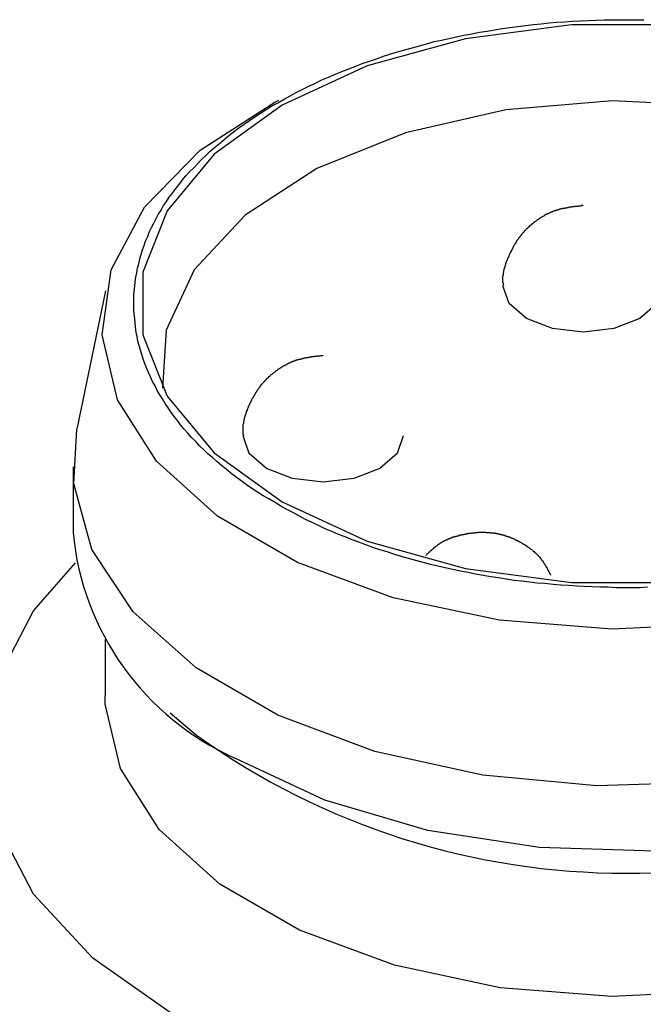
# Model space of a CAD drawing. Extents: x 7.6 to 27.1, y 2.7 to 20.5.
# Tile 134 of 136: x 24.539 to 24.692, y 20.234 to 20.476. Entities that reach past the tile are written whole.
import ezdxf

# ---------------------------------------------------------------- set-up
doc = ezdxf.new("R2010")
doc.units = 0
doc.layers.get('0').update_dxf_attribs({"linetype": 'CONTINUOUS'})

msp = doc.modelspace()

# ---------------------------------------------------------------- linework, layer by layer
at = {"color": 7, "linetype": 'CONTINUOUS'}
for p, q in [((24.5599534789, 20.4095639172), (24.5529194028, 20.3755695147)), ((24.55196018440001, 20.3662751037), (24.5519565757, 20.3502035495)), ((24.5598246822, 20.3238855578), (24.5598215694, 20.310022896)), ((24.5757796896, 20.305820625), (24.5822708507, 20.300356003))]:
    msp.add_line(p, q, dxfattribs=at)
at = {"color": 7, "linetype": 'CONTINUOUS', "flags": 128}
for points in [[(24.70117000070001, 20.4749620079), (24.6744219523, 20.4749660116), (24.6483445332, 20.4715330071), (24.6242453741, 20.4648351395), (24.6033329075, 20.455208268)], [(24.8058900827, 20.4303210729), (24.8086474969, 20.4263444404), (24.8153665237, 20.4107423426), (24.8161204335, 20.3946718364), (24.8108739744, 20.3788843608), (24.799872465, 20.3641181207), (24.7836303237, 20.351063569), (24.7629070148, 20.340331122), (24.7386715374, 20.3324226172), (24.71205711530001, 20.3277078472), (24.6843082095, 20.3264072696), (24.6567223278, 20.3285816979), (24.6305893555, 20.3341294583), (24.6071312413, 20.3427911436), (24.5874448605, 20.3541617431), (24.5724507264, 20.3677095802), (24.5628499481, 20.382801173), (24.5590914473, 20.3987308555), (24.5613509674, 20.4147537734), (24.5695228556, 20.4301207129), (24.5832250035, 20.444113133), (24.601816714, 20.4560767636), (24.6025566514, 20.4564570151)], [(24.8019655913, 20.3903262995), (24.7996068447, 20.4036669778), (24.7912684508, 20.4181987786), (24.7773516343, 20.431229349), (24.7586066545, 20.4420562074), (24.736044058, 20.4500956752), (24.71088020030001, 20.4549143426), (24.6844716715, 20.4562524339), (24.6582421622, 20.4540378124), (24.633605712, 20.4483898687), (24.6118904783, 20.4396130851), (24.594267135, 20.4281806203), (24.5816857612, 20.4147088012), (24.5748246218, 20.3999238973), (24.5739147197, 20.3856281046)], [(24.6033329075, 20.455208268), (24.5866557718, 20.4431351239), (24.5750502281, 20.4292211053), (24.5690982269, 20.4141639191), (24.5690982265, 20.3987185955), (24.5750502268, 20.3836596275), (24.5866557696, 20.3697421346), (24.6033329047, 20.3576639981), (24.6242453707, 20.3480308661), (24.6483445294, 20.3413257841), (24.6744219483, 20.337884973), (24.7011699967, 20.3378809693)], [(24.78383098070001, 20.3107708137), (24.7617635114, 20.3004553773), (24.7364629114, 20.2930152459), (24.7090349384, 20.2887755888), (24.6806783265, 20.2879216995), (24.6526323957, 20.290490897), (24.6261228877, 20.296370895), (24.6023083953, 20.3053047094), (24.582229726, 20.3169018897), (24.566764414, 20.3306555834), (24.5565883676, 20.3459646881), (24.552146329, 20.3621601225), (24.5529194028, 20.3755695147)], [(24.8236101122, 20.3501425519), (24.8234239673, 20.3460479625), (24.81898192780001, 20.3298538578), (24.8088058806, 20.3145477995), (24.7933405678, 20.3007987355), (24.7732618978, 20.289207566), (24.7494474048, 20.2802808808), (24.7229378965, 20.2744088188), (24.6948919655, 20.2718480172), (24.6665353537, 20.2727103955), (24.639107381, 20.2769582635), (24.6138067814, 20.284405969), (24.5917393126, 20.2947280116)], [(24.7991265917, 20.2317583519), (24.7752625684, 20.2204529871), (24.7480363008, 20.2120537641), (24.7184940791, 20.2068834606), (24.6877711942, 20.2051407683), (24.6570483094, 20.2068926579), (24.6275060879, 20.2120718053), (24.6002798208, 20.2204791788), (24.57641579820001, 20.2317916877), (24.5568311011, 20.2455745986), (24.5422783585, 20.261298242), (24.533316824, 20.2783583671), (24.5302908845, 20.2960993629), (24.5333168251, 20.3138394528), (24.5422783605, 20.3308968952), (24.552573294, 20.3427277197)], [(24.8157270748, 20.3099654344), (24.8153049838, 20.3039786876), (24.8100910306, 20.2882890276), (24.799157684, 20.2736142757), (24.7830161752, 20.2606406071), (24.7624212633, 20.2499746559), (24.7383359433, 20.2421151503), (24.7118864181, 20.237429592), (24.6843094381, 20.2361370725), (24.6568944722, 20.2382980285), (24.6309234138, 20.2438114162), (24.60761064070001, 20.2524194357), (24.5880462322, 20.2637195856), (24.5731449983, 20.2771834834), (24.5636037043, 20.2921815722), (24.5598684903, 20.308012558), (24.5598215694, 20.310022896)]]:
    msp.add_lwpolyline(points, dxfattribs=at)
at = {"color": 8, "linetype": 'CONTINUOUS', "flags": 128}
for points in [[(24.69694989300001, 20.4108062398), (24.6969498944, 20.410801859), (24.6954514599, 20.4064521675), (24.6911842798, 20.4027651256), (24.6847979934, 20.4003020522), (24.6772648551, 20.3994379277), (24.6697317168, 20.4003043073), (24.6633454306, 20.4027692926), (24.6590782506, 20.4064576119), (24.6575798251, 20.4107970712)], [(24.6330894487, 20.37394039), (24.6330894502, 20.3739360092), (24.6315910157, 20.3695863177), (24.6273238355, 20.3658992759), (24.6209375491, 20.3634362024), (24.6134044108, 20.3625720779), (24.6058712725, 20.3634384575), (24.5994849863, 20.3659034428), (24.5952178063, 20.3695917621), (24.5937193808, 20.3739312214)]]:
    msp.add_lwpolyline(points, dxfattribs=at)
at = {"color": 7}
for points in [[(24.6023, 20.4558, 0), (24.6038, 20.4567, 0), (24.6053, 20.4575, 0), (24.6068, 20.4583, 0), (24.6084, 20.4591, 0), (24.6099, 20.4599, 0), (24.6115, 20.4606, 0), (24.6131, 20.4614, 0), (24.6147, 20.4621, 0), (24.6164, 20.4628, 0), (24.618, 20.4635, 0), (24.6197, 20.4641, 0), (24.6214, 20.4648, 0), (24.623, 20.4654, 0), (24.6248, 20.466, 0), (24.6265, 20.4666, 0), (24.6282, 20.4672, 0), (24.63, 20.4678, 0), (24.6317, 20.4683, 0), (24.6335, 20.4688, 0), (24.6353, 20.4693, 0), (24.6371, 20.4698, 0), (24.6389, 20.4703, 0), (24.6407, 20.4708, 0), (24.6425, 20.4712, 0), (24.6443, 20.4716, 0), (24.6462, 20.472, 0), (24.648, 20.4724, 0), (24.6499, 20.4727, 0), (24.6518, 20.4731, 0), (24.6537, 20.4734, 0), (24.6555, 20.4737, 0), (24.6574, 20.474, 0), (24.6593, 20.4743, 0), (24.6612, 20.4745, 0), (24.6631, 20.4748, 0), (24.6651, 20.475, 0), (24.667, 20.4752, 0), (24.6689, 20.4754, 0), (24.6708, 20.4756, 0), (24.6728, 20.4757, 0), (24.6747, 20.4758, 0), (24.6766, 20.4759, 0), (24.6786, 20.476, 0), (24.6805, 20.4761, 0), (24.6824, 20.4762, 0), (24.6844, 20.4762, 0), (24.6863, 20.4762, 0), (24.6883, 20.4762, 0), (24.6902, 20.4762, 0), (24.6922, 20.4762, 0)], [(24.6931, 20.3367, 0), (24.6912, 20.3366, 0), (24.6893, 20.3366, 0), (24.6873, 20.3366, 0), (24.6854, 20.3366, 0), (24.6834, 20.3367, 0), (24.6815, 20.3367, 0), (24.6795, 20.3368, 0), (24.6776, 20.3369, 0), (24.6757, 20.337, 0), (24.6737, 20.3371, 0), (24.6718, 20.3372, 0), (24.6699, 20.3374, 0), (24.6679, 20.3376, 0), (24.666, 20.3377, 0), (24.6641, 20.338, 0), (24.6622, 20.3382, 0), (24.6603, 20.3384, 0), (24.6584, 20.3387, 0), (24.6565, 20.339, 0), (24.6546, 20.3393, 0), (24.6527, 20.3396, 0), (24.6508, 20.3399, 0), (24.649, 20.3403, 0), (24.6471, 20.3407, 0), (24.6453, 20.3411, 0), (24.6434, 20.3415, 0), (24.6416, 20.3419, 0), (24.6398, 20.3423, 0), (24.638, 20.3428, 0), (24.6362, 20.3433, 0), (24.6344, 20.3438, 0), (24.6326, 20.3443, 0), (24.6308, 20.3448, 0), (24.6291, 20.3454, 0), (24.6273, 20.3459, 0), (24.6256, 20.3465, 0), (24.6239, 20.3471, 0), (24.6222, 20.3478, 0), (24.6205, 20.3484, 0), (24.6188, 20.3491, 0), (24.6172, 20.3497, 0), (24.6155, 20.3504, 0), (24.6139, 20.3511, 0), (24.6123, 20.3519, 0), (24.6107, 20.3526, 0), (24.6091, 20.3534, 0), (24.6076, 20.3542, 0), (24.6061, 20.355, 0), (24.6045, 20.3558, 0), (24.603, 20.3566, 0), (24.6016, 20.3575, 0), (24.6001, 20.3584, 0), (24.5987, 20.3592, 0), (24.5973, 20.3601, 0), (24.5959, 20.361, 0), (24.5946, 20.3619, 0), (24.5933, 20.3629, 0), (24.592, 20.3638, 0), (24.5908, 20.3647, 0), (24.5896, 20.3657, 0), (24.5884, 20.3666, 0), (24.5873, 20.3676, 0), (24.5862, 20.3686, 0), (24.5851, 20.3695, 0), (24.5841, 20.3705, 0), (24.583, 20.3715, 0), (24.5821, 20.3725, 0), (24.5811, 20.3735, 0), (24.5802, 20.3746, 0), (24.5793, 20.3756, 0), (24.5784, 20.3766, 0), (24.5776, 20.3777, 0), (24.5768, 20.3787, 0), (24.576, 20.3798, 0), (24.5753, 20.3808, 0), (24.5746, 20.3819, 0), (24.5739, 20.383, 0), (24.5733, 20.384, 0), (24.5726, 20.3851, 0), (24.5721, 20.3862, 0), (24.5715, 20.3873, 0), (24.571, 20.3884, 0), (24.5705, 20.3895, 0), (24.57, 20.3906, 0), (24.5696, 20.3917, 0), (24.5692, 20.3928, 0), (24.5689, 20.3939, 0), (24.5685, 20.395, 0), (24.5682, 20.3961, 0), (24.5679, 20.3972, 0), (24.5677, 20.3983, 0), (24.5675, 20.3994, 0), (24.5673, 20.4006, 0), (24.5672, 20.4017, 0), (24.5671, 20.4028, 0), (24.567, 20.4039, 0), (24.5669, 20.405, 0), (24.5669, 20.4062, 0), (24.5669, 20.4073, 0), (24.5669, 20.4084, 0), (24.567, 20.4095, 0), (24.5671, 20.4107, 0), (24.5672, 20.4118, 0), (24.5674, 20.4129, 0), (24.5676, 20.414, 0), (24.5678, 20.4151, 0), (24.5681, 20.4162, 0), (24.5684, 20.4174, 0), (24.5687, 20.4185, 0), (24.569, 20.4196, 0), (24.5694, 20.4207, 0), (24.5698, 20.4218, 0), (24.5703, 20.4229, 0), (24.5707, 20.424, 0), (24.5712, 20.4251, 0), (24.5718, 20.4262, 0), (24.5723, 20.4272, 0), (24.5729, 20.4283, 0), (24.5736, 20.4294, 0), (24.5742, 20.4305, 0), (24.5749, 20.4315, 0), (24.5756, 20.4326, 0), (24.5764, 20.4336, 0), (24.5772, 20.4347, 0), (24.578, 20.4357, 0), (24.5788, 20.4368, 0), (24.5797, 20.4378, 0), (24.5806, 20.4388, 0), (24.5816, 20.4398, 0), (24.5825, 20.4408, 0), (24.5835, 20.4418, 0), (24.5846, 20.4428, 0), (24.5856, 20.4438, 0), (24.5867, 20.4448, 0), (24.5879, 20.4458, 0), (24.589, 20.4467, 0), (24.5902, 20.4477, 0), (24.5914, 20.4486, 0), (24.5927, 20.4496, 0), (24.594, 20.4505, 0), (24.5953, 20.4514, 0), (24.5966, 20.4523, 0), (24.598, 20.4532, 0), (24.5994, 20.4541, 0), (24.6008, 20.455, 0), (24.6023, 20.4558, 0)], [(24.6773, 20.4305, 0), (24.6772, 20.4305, 0), (24.6771, 20.4305, 0), (24.6769, 20.4305, 0), (24.6768, 20.4304, 0), (24.6767, 20.4304, 0), (24.6766, 20.4304, 0), (24.6765, 20.4304, 0), (24.6764, 20.4304, 0), (24.6763, 20.4304, 0), (24.6762, 20.4304, 0), (24.6761, 20.4304, 0), (24.676, 20.4303, 0), (24.6759, 20.4303, 0), (24.6758, 20.4303, 0), (24.6756, 20.4303, 0), (24.6755, 20.4303, 0), (24.6754, 20.4303, 0), (24.6753, 20.4303, 0), (24.6752, 20.4303, 0), (24.6751, 20.4302, 0), (24.675, 20.4302, 0), (24.6749, 20.4302, 0), (24.6748, 20.4302, 0), (24.6747, 20.4302, 0), (24.6746, 20.4302, 0), (24.6745, 20.4302, 0), (24.6744, 20.4301, 0), (24.6743, 20.4301, 0), (24.6741, 20.4301, 0), (24.674, 20.4301, 0), (24.6739, 20.4301, 0), (24.6738, 20.4301, 0), (24.6737, 20.43, 0), (24.6736, 20.43, 0), (24.6735, 20.43, 0), (24.6734, 20.43, 0), (24.6733, 20.43, 0), (24.6732, 20.4299, 0), (24.6731, 20.4299, 0), (24.673, 20.4299, 0), (24.6729, 20.4299, 0), (24.6728, 20.4299, 0), (24.6727, 20.4298, 0), (24.6726, 20.4298, 0), (24.6724, 20.4298, 0), (24.6723, 20.4298, 0), (24.6722, 20.4298, 0), (24.6721, 20.4297, 0), (24.672, 20.4297, 0), (24.6719, 20.4297, 0), (24.6718, 20.4297, 0), (24.6717, 20.4296, 0), (24.6716, 20.4296, 0), (24.6715, 20.4296, 0), (24.6714, 20.4295, 0), (24.6713, 20.4295, 0), (24.6712, 20.4295, 0), (24.6711, 20.4295, 0), (24.671, 20.4294, 0), (24.6709, 20.4294, 0), (24.6708, 20.4294, 0), (24.6707, 20.4293, 0), (24.6706, 20.4293, 0), (24.6705, 20.4293, 0), (24.6704, 20.4292, 0), (24.6703, 20.4292, 0), (24.6702, 20.4292, 0), (24.6701, 20.4291, 0), (24.67, 20.4291, 0), (24.6699, 20.4291, 0), (24.6698, 20.429, 0), (24.6697, 20.429, 0), (24.6696, 20.4289, 0), (24.6695, 20.4289, 0), (24.6694, 20.4289, 0), (24.6693, 20.4288, 0), (24.6692, 20.4288, 0), (24.6691, 20.4287, 0), (24.669, 20.4287, 0), (24.6689, 20.4286, 0), (24.6688, 20.4286, 0), (24.6687, 20.4285, 0), (24.6686, 20.4285, 0), (24.6685, 20.4285, 0), (24.6684, 20.4284, 0), (24.6683, 20.4284, 0), (24.6682, 20.4283, 0), (24.6681, 20.4283, 0), (24.668, 20.4282, 0), (24.6679, 20.4282, 0), (24.6678, 20.4281, 0), (24.6678, 20.428, 0), (24.6677, 20.428, 0), (24.6676, 20.4279, 0), (24.6675, 20.4279, 0), (24.6674, 20.4278, 0), (24.6673, 20.4278, 0), (24.6672, 20.4277, 0), (24.6671, 20.4277, 0), (24.667, 20.4276, 0), (24.6669, 20.4276, 0), (24.6668, 20.4275, 0), (24.6667, 20.4274, 0), (24.6666, 20.4274, 0), (24.6666, 20.4273, 0), (24.6665, 20.4273, 0), (24.6664, 20.4272, 0), (24.6663, 20.4271, 0), (24.6662, 20.4271, 0), (24.6661, 20.427, 0), (24.666, 20.427, 0), (24.6659, 20.4269, 0), (24.6658, 20.4268, 0), (24.6658, 20.4268, 0), (24.6657, 20.4267, 0), (24.6656, 20.4266, 0), (24.6655, 20.4266, 0), (24.6654, 20.4265, 0), (24.6653, 20.4264, 0), (24.6652, 20.4264, 0), (24.6651, 20.4263, 0), (24.6651, 20.4262, 0), (24.665, 20.4262, 0), (24.6649, 20.4261, 0), (24.6648, 20.426, 0), (24.6647, 20.426, 0), (24.6646, 20.4259, 0), (24.6646, 20.4258, 0), (24.6645, 20.4258, 0), (24.6644, 20.4257, 0), (24.6643, 20.4256, 0), (24.6642, 20.4256, 0), (24.6641, 20.4255, 0), (24.6641, 20.4254, 0), (24.664, 20.4253, 0), (24.6639, 20.4253, 0), (24.6638, 20.4252, 0), (24.6638, 20.4251, 0), (24.6637, 20.425, 0), (24.6636, 20.425, 0), (24.6635, 20.4249, 0), (24.6634, 20.4248, 0), (24.6634, 20.4247, 0), (24.6633, 20.4247, 0), (24.6632, 20.4246, 0), (24.6631, 20.4245, 0), (24.6631, 20.4244, 0), (24.663, 20.4244, 0), (24.6629, 20.4243, 0), (24.6628, 20.4242, 0), (24.6628, 20.4241, 0), (24.6627, 20.424, 0), (24.6626, 20.424, 0), (24.6626, 20.4239, 0), (24.6625, 20.4238, 0), (24.6624, 20.4237, 0), (24.6623, 20.4236, 0), (24.6623, 20.4236, 0), (24.6622, 20.4235, 0), (24.6621, 20.4234, 0), (24.6621, 20.4233, 0), (24.662, 20.4232, 0), (24.6619, 20.4232, 0), (24.6619, 20.4231, 0), (24.6618, 20.423, 0), (24.6617, 20.4229, 0), (24.6617, 20.4228, 0), (24.6616, 20.4227, 0), (24.6616, 20.4226, 0), (24.6615, 20.4226, 0), (24.6614, 20.4225, 0), (24.6614, 20.4224, 0), (24.6613, 20.4223, 0), (24.6612, 20.4222, 0), (24.6612, 20.4221, 0), (24.6611, 20.422, 0), (24.6611, 20.4219, 0), (24.661, 20.4219, 0), (24.6609, 20.4218, 0), (24.6609, 20.4217, 0), (24.6608, 20.4216, 0), (24.6608, 20.4215, 0), (24.6607, 20.4214, 0), (24.6607, 20.4213, 0), (24.6606, 20.4212, 0), (24.6605, 20.4211, 0), (24.6605, 20.421, 0), (24.6604, 20.4209, 0), (24.6604, 20.4209, 0), (24.6603, 20.4208, 0), (24.6603, 20.4207, 0), (24.6602, 20.4206, 0), (24.6602, 20.4205, 0), (24.6601, 20.4204, 0), (24.6601, 20.4203, 0), (24.66, 20.4202, 0), (24.66, 20.4201, 0), (24.6599, 20.42, 0), (24.6599, 20.4199, 0), (24.6598, 20.4198, 0), (24.6598, 20.4197, 0), (24.6597, 20.4196, 0), (24.6597, 20.4195, 0), (24.6596, 20.4194, 0), (24.6596, 20.4193, 0), (24.6595, 20.4192, 0), (24.6595, 20.4191, 0), (24.6594, 20.419, 0), (24.6594, 20.4189, 0), (24.6593, 20.4188, 0), (24.6593, 20.4187, 0), (24.6592, 20.4186, 0), (24.6592, 20.4185, 0), (24.6591, 20.4184, 0), (24.6591, 20.4183, 0), (24.659, 20.4182, 0), (24.659, 20.4181, 0), (24.659, 20.418, 0), (24.6589, 20.4179, 0), (24.6589, 20.4178, 0), (24.6588, 20.4177, 0), (24.6588, 20.4176, 0), (24.6587, 20.4175, 0), (24.6587, 20.4174, 0), (24.6586, 20.4173, 0), (24.6586, 20.4172, 0), (24.6586, 20.4171, 0), (24.6585, 20.417, 0), (24.6585, 20.4169, 0), (24.6584, 20.4168, 0), (24.6584, 20.4167, 0), (24.6584, 20.4166, 0), (24.6583, 20.4165, 0), (24.6583, 20.4164, 0), (24.6583, 20.4163, 0), (24.6582, 20.4162, 0), (24.6582, 20.4161, 0), (24.6582, 20.416, 0), (24.6581, 20.4159, 0), (24.6581, 20.4158, 0), (24.6581, 20.4157, 0), (24.658, 20.4156, 0), (24.658, 20.4155, 0), (24.658, 20.4153, 0), (24.6579, 20.4152, 0), (24.6579, 20.4151, 0), (24.6579, 20.415, 0), (24.6578, 20.4149, 0), (24.6578, 20.4148, 0), (24.6578, 20.4147, 0), (24.6578, 20.4146, 0), (24.6577, 20.4145, 0), (24.6577, 20.4144, 0), (24.6577, 20.4143, 0), (24.6577, 20.4142, 0), (24.6577, 20.4141, 0), (24.6576, 20.414, 0), (24.6576, 20.4139, 0), (24.6576, 20.4138, 0), (24.6576, 20.4136, 0), (24.6576, 20.4135, 0), (24.6576, 20.4134, 0), (24.6576, 20.4133, 0), (24.6575, 20.4132, 0), (24.6575, 20.4131, 0), (24.6575, 20.413, 0), (24.6575, 20.4129, 0), (24.6575, 20.4128, 0), (24.6575, 20.4127, 0), (24.6575, 20.4126, 0), (24.6575, 20.4125, 0), (24.6575, 20.4124, 0), (24.6575, 20.4123, 0), (24.6575, 20.4122, 0), (24.6575, 20.412, 0), (24.6575, 20.4119, 0), (24.6575, 20.4118, 0), (24.6575, 20.4117, 0), (24.6575, 20.4116, 0), (24.6576, 20.4115, 0), (24.6576, 20.4114, 0), (24.6576, 20.4113, 0), (24.6576, 20.4112, 0), (24.6576, 20.4111, 0), (24.6576, 20.411, 0), (24.6577, 20.4109, 0), (24.6577, 20.4108, 0)], [(24.6134, 20.3936, 0), (24.6133, 20.3936, 0), (24.6132, 20.3936, 0), (24.6131, 20.3936, 0), (24.613, 20.3936, 0), (24.6129, 20.3936, 0), (24.6128, 20.3936, 0), (24.6127, 20.3935, 0), (24.6125, 20.3935, 0), (24.6124, 20.3935, 0), (24.6123, 20.3935, 0), (24.6122, 20.3935, 0), (24.6121, 20.3935, 0), (24.612, 20.3935, 0), (24.6119, 20.3935, 0), (24.6118, 20.3934, 0), (24.6117, 20.3934, 0), (24.6116, 20.3934, 0), (24.6115, 20.3934, 0), (24.6114, 20.3934, 0), (24.6112, 20.3934, 0), (24.6111, 20.3934, 0), (24.611, 20.3933, 0), (24.6109, 20.3933, 0), (24.6108, 20.3933, 0), (24.6107, 20.3933, 0), (24.6106, 20.3933, 0), (24.6105, 20.3933, 0), (24.6104, 20.3933, 0), (24.6103, 20.3932, 0), (24.6102, 20.3932, 0), (24.6101, 20.3932, 0), (24.61, 20.3932, 0), (24.6099, 20.3932, 0), (24.6098, 20.3932, 0), (24.6096, 20.3931, 0), (24.6095, 20.3931, 0), (24.6094, 20.3931, 0), (24.6093, 20.3931, 0), (24.6092, 20.3931, 0), (24.6091, 20.393, 0), (24.609, 20.393, 0), (24.6089, 20.393, 0), (24.6088, 20.393, 0), (24.6087, 20.393, 0), (24.6086, 20.3929, 0), (24.6085, 20.3929, 0), (24.6084, 20.3929, 0), (24.6083, 20.3929, 0), (24.6082, 20.3928, 0), (24.6081, 20.3928, 0), (24.608, 20.3928, 0), (24.6079, 20.3928, 0), (24.6078, 20.3927, 0), (24.6077, 20.3927, 0), (24.6075, 20.3927, 0), (24.6074, 20.3927, 0), (24.6073, 20.3926, 0), (24.6072, 20.3926, 0), (24.6071, 20.3926, 0), (24.607, 20.3925, 0), (24.6069, 20.3925, 0), (24.6068, 20.3925, 0), (24.6067, 20.3924, 0), (24.6066, 20.3924, 0), (24.6065, 20.3924, 0), (24.6064, 20.3923, 0), (24.6063, 20.3923, 0), (24.6062, 20.3923, 0), (24.6061, 20.3922, 0), (24.606, 20.3922, 0), (24.6059, 20.3922, 0), (24.6058, 20.3921, 0), (24.6057, 20.3921, 0), (24.6056, 20.392, 0), (24.6055, 20.392, 0), (24.6054, 20.3919, 0), (24.6053, 20.3919, 0), (24.6052, 20.3919, 0), (24.6051, 20.3918, 0), (24.605, 20.3918, 0), (24.6049, 20.3917, 0), (24.6048, 20.3917, 0), (24.6048, 20.3916, 0), (24.6047, 20.3916, 0), (24.6046, 20.3915, 0), (24.6045, 20.3915, 0), (24.6044, 20.3914, 0), (24.6043, 20.3914, 0), (24.6042, 20.3913, 0), (24.6041, 20.3913, 0), (24.604, 20.3912, 0), (24.6039, 20.3912, 0), (24.6038, 20.3911, 0), (24.6037, 20.3911, 0), (24.6036, 20.391, 0), (24.6035, 20.391, 0), (24.6034, 20.3909, 0), (24.6033, 20.3909, 0), (24.6032, 20.3908, 0), (24.6031, 20.3907, 0), (24.6031, 20.3907, 0), (24.603, 20.3906, 0), (24.6029, 20.3906, 0), (24.6028, 20.3905, 0), (24.6027, 20.3905, 0), (24.6026, 20.3904, 0), (24.6025, 20.3903, 0), (24.6024, 20.3903, 0), (24.6023, 20.3902, 0), (24.6022, 20.3902, 0), (24.6022, 20.3901, 0), (24.6021, 20.39, 0), (24.602, 20.39, 0), (24.6019, 20.3899, 0), (24.6018, 20.3898, 0), (24.6017, 20.3898, 0), (24.6016, 20.3897, 0), (24.6015, 20.3896, 0), (24.6015, 20.3896, 0), (24.6014, 20.3895, 0), (24.6013, 20.3894, 0), (24.6012, 20.3894, 0), (24.6011, 20.3893, 0), (24.601, 20.3892, 0), (24.6009, 20.3892, 0), (24.6009, 20.3891, 0), (24.6008, 20.389, 0), (24.6007, 20.389, 0), (24.6006, 20.3889, 0), (24.6005, 20.3888, 0), (24.6005, 20.3888, 0), (24.6004, 20.3887, 0), (24.6003, 20.3886, 0), (24.6002, 20.3885, 0), (24.6001, 20.3885, 0), (24.6, 20.3884, 0), (24.6, 20.3883, 0), (24.5999, 20.3883, 0), (24.5998, 20.3882, 0), (24.5997, 20.3881, 0), (24.5997, 20.388, 0), (24.5996, 20.388, 0), (24.5995, 20.3879, 0), (24.5994, 20.3878, 0), (24.5994, 20.3877, 0), (24.5993, 20.3877, 0), (24.5992, 20.3876, 0), (24.5991, 20.3875, 0), (24.5991, 20.3874, 0), (24.599, 20.3873, 0), (24.5989, 20.3873, 0), (24.5988, 20.3872, 0), (24.5988, 20.3871, 0), (24.5987, 20.387, 0), (24.5986, 20.3869, 0), (24.5986, 20.3869, 0), (24.5985, 20.3868, 0), (24.5984, 20.3867, 0), (24.5983, 20.3866, 0), (24.5983, 20.3865, 0), (24.5982, 20.3865, 0), (24.5981, 20.3864, 0), (24.5981, 20.3863, 0), (24.598, 20.3862, 0), (24.5979, 20.3861, 0), (24.5979, 20.386, 0), (24.5978, 20.3859, 0), (24.5978, 20.3859, 0), (24.5977, 20.3858, 0), (24.5976, 20.3857, 0), (24.5976, 20.3856, 0), (24.5975, 20.3855, 0), (24.5974, 20.3854, 0), (24.5974, 20.3853, 0), (24.5973, 20.3853, 0), (24.5973, 20.3852, 0), (24.5972, 20.3851, 0), (24.5971, 20.385, 0), (24.5971, 20.3849, 0), (24.597, 20.3848, 0), (24.597, 20.3847, 0), (24.5969, 20.3846, 0), (24.5969, 20.3845, 0), (24.5968, 20.3844, 0), (24.5967, 20.3844, 0), (24.5967, 20.3843, 0), (24.5966, 20.3842, 0), (24.5966, 20.3841, 0), (24.5965, 20.384, 0), (24.5965, 20.3839, 0), (24.5964, 20.3838, 0), (24.5964, 20.3837, 0), (24.5963, 20.3836, 0), (24.5962, 20.3835, 0), (24.5962, 20.3834, 0), (24.5961, 20.3833, 0), (24.5961, 20.3832, 0), (24.596, 20.3831, 0), (24.596, 20.383, 0), (24.5959, 20.3829, 0), (24.5959, 20.3829, 0), (24.5958, 20.3828, 0), (24.5958, 20.3827, 0), (24.5957, 20.3826, 0), (24.5957, 20.3825, 0), (24.5956, 20.3824, 0), (24.5956, 20.3823, 0), (24.5956, 20.3822, 0), (24.5955, 20.3821, 0), (24.5955, 20.382, 0), (24.5954, 20.3819, 0), (24.5954, 20.3818, 0), (24.5953, 20.3817, 0), (24.5953, 20.3816, 0), (24.5952, 20.3815, 0), (24.5952, 20.3814, 0), (24.5951, 20.3813, 0), (24.5951, 20.3812, 0), (24.595, 20.3811, 0), (24.595, 20.381, 0), (24.595, 20.3809, 0), (24.5949, 20.3808, 0), (24.5949, 20.3807, 0), (24.5948, 20.3806, 0), (24.5948, 20.3805, 0), (24.5947, 20.3804, 0), (24.5947, 20.3803, 0), (24.5947, 20.3802, 0), (24.5946, 20.38, 0), (24.5946, 20.3799, 0), (24.5945, 20.3798, 0), (24.5945, 20.3797, 0), (24.5945, 20.3796, 0), (24.5944, 20.3795, 0), (24.5944, 20.3794, 0), (24.5944, 20.3793, 0), (24.5943, 20.3792, 0), (24.5943, 20.3791, 0), (24.5943, 20.379, 0), (24.5942, 20.3789, 0), (24.5942, 20.3788, 0), (24.5942, 20.3787, 0), (24.5941, 20.3786, 0), (24.5941, 20.3785, 0), (24.5941, 20.3784, 0), (24.594, 20.3783, 0), (24.594, 20.3782, 0), (24.594, 20.3781, 0), (24.594, 20.378, 0), (24.5939, 20.3778, 0), (24.5939, 20.3777, 0), (24.5939, 20.3776, 0), (24.5939, 20.3775, 0), (24.5938, 20.3774, 0), (24.5938, 20.3773, 0), (24.5938, 20.3772, 0), (24.5938, 20.3771, 0), (24.5938, 20.377, 0), (24.5938, 20.3769, 0), (24.5937, 20.3768, 0), (24.5937, 20.3767, 0), (24.5937, 20.3766, 0), (24.5937, 20.3765, 0), (24.5937, 20.3764, 0), (24.5937, 20.3762, 0), (24.5937, 20.3761, 0), (24.5937, 20.376, 0), (24.5937, 20.3759, 0), (24.5937, 20.3758, 0), (24.5937, 20.3757, 0), (24.5937, 20.3756, 0), (24.5937, 20.3755, 0), (24.5937, 20.3754, 0), (24.5937, 20.3753, 0), (24.5937, 20.3752, 0), (24.5937, 20.3751, 0), (24.5937, 20.375, 0), (24.5937, 20.3749, 0), (24.5937, 20.3748, 0), (24.5937, 20.3746, 0), (24.5937, 20.3745, 0), (24.5937, 20.3744, 0), (24.5937, 20.3743, 0), (24.5938, 20.3742, 0), (24.5938, 20.3741, 0), (24.5938, 20.374, 0), (24.5938, 20.3739, 0)], [(24.6522, 20.3502, 0), (24.6522, 20.3502, 0), (24.6521, 20.3502, 0), (24.652, 20.3502, 0), (24.6519, 20.3502, 0), (24.6518, 20.3502, 0), (24.6518, 20.3502, 0), (24.6517, 20.3502, 0), (24.6516, 20.3502, 0), (24.6515, 20.3502, 0), (24.6514, 20.3502, 0), (24.6514, 20.3501, 0), (24.6513, 20.3501, 0), (24.6512, 20.3501, 0), (24.6511, 20.3501, 0), (24.651, 20.3501, 0), (24.651, 20.3501, 0), (24.6509, 20.3501, 0), (24.6508, 20.3501, 0), (24.6507, 20.3501, 0), (24.6506, 20.3501, 0), (24.6506, 20.3501, 0), (24.6505, 20.35, 0), (24.6504, 20.35, 0), (24.6503, 20.35, 0), (24.6502, 20.35, 0), (24.6502, 20.35, 0), (24.6501, 20.35, 0), (24.65, 20.35, 0), (24.6499, 20.35, 0), (24.6499, 20.35, 0), (24.6498, 20.3499, 0), (24.6497, 20.3499, 0), (24.6496, 20.3499, 0), (24.6495, 20.3499, 0), (24.6495, 20.3499, 0), (24.6494, 20.3499, 0), (24.6493, 20.3499, 0), (24.6492, 20.3499, 0), (24.6491, 20.3499, 0), (24.6491, 20.3498, 0), (24.649, 20.3498, 0), (24.6489, 20.3498, 0), (24.6488, 20.3498, 0), (24.6487, 20.3498, 0), (24.6487, 20.3498, 0), (24.6486, 20.3498, 0), (24.6485, 20.3498, 0), (24.6484, 20.3497, 0), (24.6484, 20.3497, 0), (24.6483, 20.3497, 0), (24.6482, 20.3497, 0), (24.6481, 20.3497, 0), (24.648, 20.3497, 0), (24.648, 20.3497, 0), (24.6479, 20.3496, 0), (24.6478, 20.3496, 0), (24.6477, 20.3496, 0), (24.6477, 20.3496, 0), (24.6476, 20.3496, 0), (24.6475, 20.3496, 0), (24.6474, 20.3495, 0), (24.6473, 20.3495, 0), (24.6473, 20.3495, 0), (24.6472, 20.3495, 0), (24.6471, 20.3495, 0), (24.647, 20.3495, 0), (24.647, 20.3494, 0), (24.6469, 20.3494, 0), (24.6468, 20.3494, 0), (24.6467, 20.3494, 0), (24.6467, 20.3494, 0), (24.6466, 20.3493, 0), (24.6465, 20.3493, 0), (24.6464, 20.3493, 0), (24.6463, 20.3493, 0), (24.6463, 20.3493, 0), (24.6462, 20.3492, 0), (24.6461, 20.3492, 0), (24.646, 20.3492, 0), (24.646, 20.3492, 0), (24.6459, 20.3492, 0), (24.6458, 20.3491, 0), (24.6457, 20.3491, 0), (24.6457, 20.3491, 0), (24.6456, 20.3491, 0), (24.6455, 20.349, 0), (24.6454, 20.349, 0), (24.6454, 20.349, 0), (24.6453, 20.349, 0), (24.6452, 20.3489, 0), (24.6451, 20.3489, 0), (24.6451, 20.3489, 0), (24.645, 20.3489, 0), (24.6449, 20.3488, 0), (24.6448, 20.3488, 0), (24.6448, 20.3488, 0), (24.6447, 20.3488, 0), (24.6446, 20.3487, 0), (24.6445, 20.3487, 0), (24.6445, 20.3487, 0), (24.6444, 20.3486, 0), (24.6443, 20.3486, 0), (24.6442, 20.3486, 0), (24.6442, 20.3485, 0), (24.6441, 20.3485, 0), (24.644, 20.3485, 0), (24.644, 20.3484, 0), (24.6439, 20.3484, 0), (24.6438, 20.3484, 0), (24.6437, 20.3484, 0), (24.6437, 20.3483, 0), (24.6436, 20.3483, 0), (24.6435, 20.3482, 0), (24.6435, 20.3482, 0), (24.6434, 20.3482, 0), (24.6433, 20.3481, 0), (24.6432, 20.3481, 0), (24.6432, 20.3481, 0), (24.6431, 20.348, 0), (24.643, 20.348, 0), (24.643, 20.348, 0), (24.6429, 20.3479, 0), (24.6428, 20.3479, 0), (24.6427, 20.3478, 0), (24.6427, 20.3478, 0), (24.6426, 20.3478, 0), (24.6425, 20.3477, 0), (24.6425, 20.3477, 0), (24.6424, 20.3476, 0), (24.6423, 20.3476, 0), (24.6423, 20.3476, 0), (24.6422, 20.3475, 0), (24.6421, 20.3475, 0), (24.6421, 20.3474, 0), (24.642, 20.3474, 0), (24.6419, 20.3473, 0), (24.6419, 20.3473, 0), (24.6418, 20.3473, 0), (24.6417, 20.3472, 0), (24.6417, 20.3472, 0), (24.6416, 20.3471, 0), (24.6415, 20.3471, 0), (24.6415, 20.347, 0), (24.6414, 20.347, 0), (24.6413, 20.3469, 0), (24.6413, 20.3469, 0), (24.6412, 20.3468, 0), (24.6412, 20.3468, 0), (24.6411, 20.3467, 0), (24.641, 20.3467, 0), (24.641, 20.3467, 0), (24.6409, 20.3466, 0), (24.6408, 20.3466, 0), (24.6408, 20.3465, 0), (24.6407, 20.3465, 0), (24.6407, 20.3464, 0), (24.6406, 20.3464, 0), (24.6405, 20.3463, 0), (24.6405, 20.3462, 0), (24.6404, 20.3462, 0), (24.6404, 20.3461, 0), (24.6403, 20.3461, 0), (24.6402, 20.346, 0), (24.6402, 20.346, 0), (24.6401, 20.3459, 0), (24.6401, 20.3459, 0), (24.64, 20.3458, 0), (24.6399, 20.3458, 0), (24.6399, 20.3457, 0), (24.6398, 20.3457, 0), (24.6398, 20.3456, 0), (24.6397, 20.3456, 0), (24.6396, 20.3455, 0), (24.6396, 20.3455, 0), (24.6395, 20.3454, 0), (24.6395, 20.3453, 0), (24.6394, 20.3453, 0), (24.6394, 20.3452, 0), (24.6393, 20.3452, 0), (24.6392, 20.3451, 0), (24.6392, 20.3451, 0), (24.6391, 20.345, 0), (24.6391, 20.345, 0), (24.639, 20.3449, 0), (24.639, 20.3449, 0), (24.6389, 20.3448, 0), (24.6388, 20.3447, 0), (24.6388, 20.3447, 0), (24.6387, 20.3446, 0), (24.6387, 20.3446, 0), (24.6386, 20.3445, 0)], [(24.6693, 20.3397, 0), (24.6693, 20.3398, 0), (24.6693, 20.3398, 0), (24.6692, 20.3399, 0), (24.6692, 20.34, 0), (24.6691, 20.3401, 0), (24.6691, 20.3402, 0), (24.669, 20.3403, 0), (24.669, 20.3404, 0), (24.6689, 20.3404, 0), (24.6689, 20.3405, 0), (24.6689, 20.3406, 0), (24.6688, 20.3407, 0), (24.6688, 20.3408, 0), (24.6687, 20.3409, 0), (24.6687, 20.341, 0), (24.6686, 20.341, 0), (24.6686, 20.3411, 0), (24.6685, 20.3412, 0), (24.6685, 20.3413, 0), (24.6685, 20.3414, 0), (24.6684, 20.3415, 0), (24.6684, 20.3415, 0), (24.6683, 20.3416, 0), (24.6683, 20.3417, 0), (24.6682, 20.3418, 0), (24.6682, 20.3419, 0), (24.6681, 20.3419, 0), (24.6681, 20.342, 0), (24.668, 20.3421, 0), (24.668, 20.3422, 0), (24.6679, 20.3423, 0), (24.6679, 20.3424, 0), (24.6678, 20.3424, 0), (24.6678, 20.3425, 0), (24.6677, 20.3426, 0), (24.6677, 20.3427, 0), (24.6676, 20.3427, 0), (24.6676, 20.3428, 0), (24.6675, 20.3429, 0), (24.6675, 20.343, 0), (24.6674, 20.3431, 0), (24.6673, 20.3431, 0), (24.6673, 20.3432, 0), (24.6672, 20.3433, 0), (24.6672, 20.3434, 0), (24.6671, 20.3434, 0), (24.6671, 20.3435, 0), (24.667, 20.3436, 0), (24.6669, 20.3437, 0), (24.6669, 20.3437, 0), (24.6668, 20.3438, 0), (24.6668, 20.3439, 0), (24.6667, 20.344, 0), (24.6666, 20.344, 0), (24.6666, 20.3441, 0), (24.6665, 20.3442, 0), (24.6665, 20.3442, 0), (24.6664, 20.3443, 0), (24.6663, 20.3444, 0), (24.6663, 20.3444, 0), (24.6662, 20.3445, 0), (24.6661, 20.3446, 0), (24.6661, 20.3446, 0), (24.666, 20.3447, 0), (24.6659, 20.3448, 0), (24.6659, 20.3448, 0), (24.6658, 20.3449, 0), (24.6657, 20.345, 0), (24.6656, 20.345, 0), (24.6656, 20.3451, 0), (24.6655, 20.3452, 0), (24.6654, 20.3452, 0), (24.6654, 20.3453, 0), (24.6653, 20.3454, 0), (24.6652, 20.3454, 0), (24.6651, 20.3455, 0), (24.6651, 20.3456, 0), (24.665, 20.3456, 0), (24.6649, 20.3457, 0), (24.6649, 20.3457, 0), (24.6648, 20.3458, 0), (24.6647, 20.3459, 0), (24.6646, 20.3459, 0), (24.6646, 20.346, 0), (24.6645, 20.346, 0), (24.6644, 20.3461, 0), (24.6643, 20.3461, 0), (24.6642, 20.3462, 0), (24.6642, 20.3463, 0), (24.6641, 20.3463, 0), (24.664, 20.3464, 0), (24.6639, 20.3464, 0), (24.6639, 20.3465, 0), (24.6638, 20.3465, 0), (24.6637, 20.3466, 0), (24.6636, 20.3466, 0), (24.6635, 20.3467, 0), (24.6635, 20.3468, 0), (24.6634, 20.3468, 0), (24.6633, 20.3469, 0), (24.6632, 20.3469, 0), (24.6631, 20.347, 0), (24.6631, 20.347, 0), (24.663, 20.3471, 0), (24.6629, 20.3471, 0), (24.6628, 20.3472, 0), (24.6627, 20.3472, 0), (24.6626, 20.3473, 0), (24.6626, 20.3473, 0), (24.6625, 20.3474, 0), (24.6624, 20.3474, 0), (24.6623, 20.3475, 0), (24.6622, 20.3475, 0), (24.6621, 20.3476, 0), (24.6621, 20.3476, 0), (24.662, 20.3477, 0), (24.6619, 20.3477, 0), (24.6618, 20.3478, 0), (24.6617, 20.3478, 0), (24.6616, 20.3478, 0), (24.6616, 20.3479, 0), (24.6615, 20.3479, 0), (24.6614, 20.348, 0), (24.6613, 20.348, 0), (24.6612, 20.3481, 0), (24.6611, 20.3481, 0), (24.661, 20.3482, 0), (24.661, 20.3482, 0), (24.6609, 20.3482, 0), (24.6608, 20.3483, 0), (24.6607, 20.3483, 0), (24.6606, 20.3484, 0), (24.6605, 20.3484, 0), (24.6604, 20.3485, 0), (24.6604, 20.3485, 0), (24.6603, 20.3485, 0), (24.6602, 20.3486, 0), (24.6601, 20.3486, 0), (24.66, 20.3487, 0), (24.6599, 20.3487, 0), (24.6598, 20.3487, 0), (24.6597, 20.3488, 0), (24.6597, 20.3488, 0), (24.6596, 20.3488, 0), (24.6595, 20.3489, 0), (24.6594, 20.3489, 0), (24.6593, 20.3489, 0), (24.6592, 20.349, 0), (24.6591, 20.349, 0), (24.659, 20.349, 0), (24.6589, 20.3491, 0), (24.6589, 20.3491, 0), (24.6588, 20.3491, 0), (24.6587, 20.3492, 0), (24.6586, 20.3492, 0), (24.6585, 20.3492, 0), (24.6584, 20.3493, 0), (24.6583, 20.3493, 0), (24.6582, 20.3493, 0), (24.6581, 20.3493, 0), (24.6581, 20.3494, 0), (24.658, 20.3494, 0), (24.6579, 20.3494, 0), (24.6578, 20.3495, 0), (24.6577, 20.3495, 0), (24.6576, 20.3495, 0), (24.6575, 20.3495, 0), (24.6574, 20.3496, 0), (24.6573, 20.3496, 0), (24.6572, 20.3496, 0), (24.6571, 20.3496, 0), (24.657, 20.3496, 0), (24.657, 20.3497, 0), (24.6569, 20.3497, 0), (24.6568, 20.3497, 0), (24.6567, 20.3497, 0), (24.6566, 20.3497, 0), (24.6565, 20.3498, 0), (24.6564, 20.3498, 0), (24.6563, 20.3498, 0), (24.6562, 20.3498, 0), (24.6561, 20.3498, 0), (24.656, 20.3498, 0), (24.6559, 20.3499, 0), (24.6558, 20.3499, 0), (24.6557, 20.3499, 0), (24.6557, 20.3499, 0), (24.6556, 20.3499, 0), (24.6555, 20.3499, 0), (24.6554, 20.3499, 0), (24.6553, 20.35, 0), (24.6552, 20.35, 0), (24.6551, 20.35, 0), (24.655, 20.35, 0), (24.6549, 20.35, 0), (24.6548, 20.35, 0), (24.6547, 20.35, 0), (24.6546, 20.35, 0), (24.6545, 20.35, 0), (24.6544, 20.3501, 0), (24.6543, 20.3501, 0), (24.6542, 20.3501, 0), (24.6541, 20.3501, 0), (24.654, 20.3501, 0), (24.6539, 20.3501, 0), (24.6539, 20.3501, 0), (24.6538, 20.3501, 0), (24.6537, 20.3501, 0), (24.6536, 20.3501, 0), (24.6535, 20.3501, 0), (24.6534, 20.3502, 0), (24.6533, 20.3502, 0), (24.6532, 20.3502, 0), (24.6531, 20.3502, 0), (24.653, 20.3502, 0), (24.6529, 20.3502, 0), (24.6528, 20.3502, 0), (24.6527, 20.3502, 0), (24.6526, 20.3502, 0), (24.6525, 20.3502, 0), (24.6524, 20.3502, 0), (24.6523, 20.3502, 0), (24.6522, 20.3502, 0)]]:
    msp.add_polyline3d(points, dxfattribs=at)
at = {"color": 7, "linetype": 'CONTINUOUS'}
for centre, radius, start, end in [((24.6192585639, 20.3564649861), 0.0675926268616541, 185.315209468, 245.9750810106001), ((24.6878052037, 20.4475255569), 0.1810977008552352, 234.3559329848, 305.6183363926)]:
    msp.add_arc(centre, radius, start, end, dxfattribs=at)

doc.saveas('drawing.dxf')
